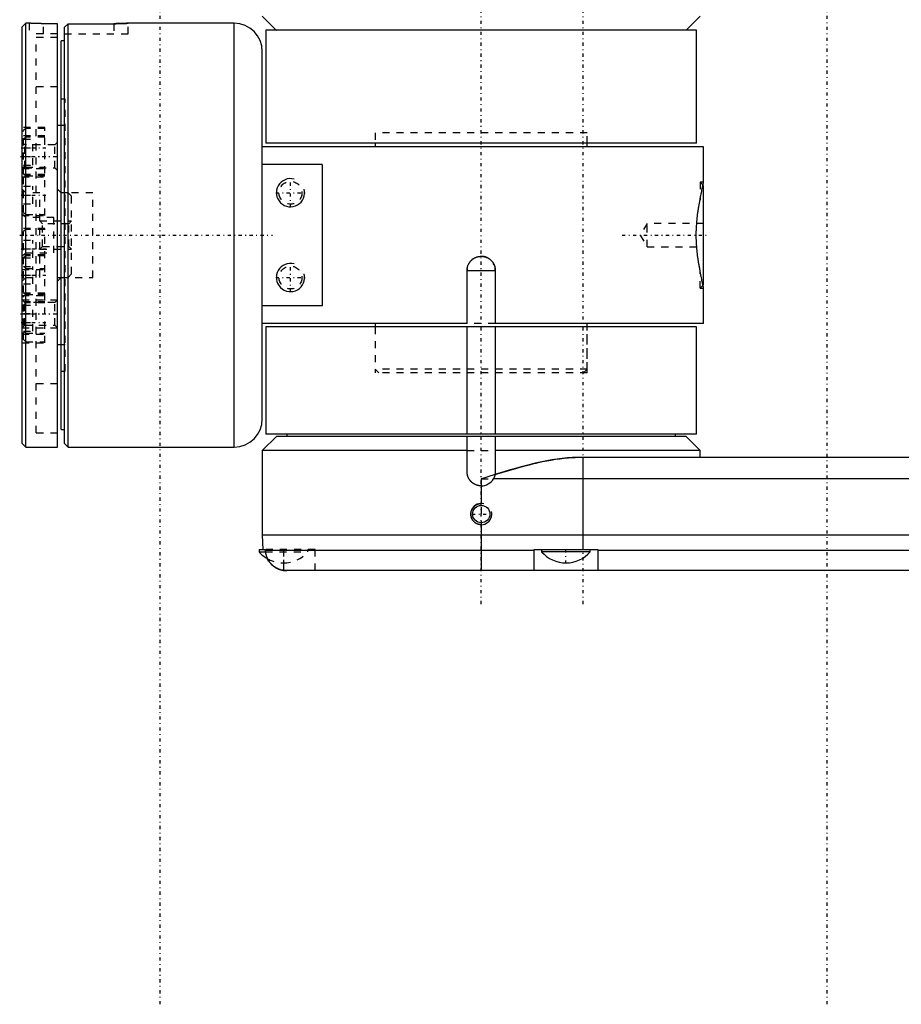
# Model space of a CAD drawing. Extents: x -565 to 345, y -109 to 109.
# Tile 1 of 20: x -565 to -441, y -109 to 30. Entities that reach past the tile are written whole.
import ezdxf

# ---------------------------------------------------------------- set-up
doc = ezdxf.new("R2010")
doc.units = 0
doc.linetypes.add('CENTER', pattern=[1.5, 0.45, -0.5, 0.05, -0.5])
doc.linetypes.add('DASHED', pattern=[2, 1, -1])
for name, color, linetype in [('AM_0', 7, 'CONTINUOUS'), ('AM_10', 7, 'CONTINUOUS'), ('AM_3', 7, 'DASHED'), ('AM_7', 7, 'CENTER')]:
    doc.layers.add(name, color=color, linetype=linetype)

msp = doc.modelspace()

# ---------------------------------------------------------------- linework, layer by layer
at = {"layer": 'AM_0', "color": 7, "linetype": 'CONTINUOUS'}
for p, q in [((-531, 31), (-529.01, 29.01)), ((-470.99, 29.01), (-469, 31)), ((-564.5, 30), (-565, 29.5)), ((-565, -29.5), (-565, 29.5)), ((-564, 30), (-564.5, 30)), ((-564.5, -30), (-564.5, 30)), ((-560, 29.93), (-562, 29.93)), ((-560, -30), (-560, 29.93)), ((-558.5, 29.93), (-559, 29.43)), ((-559, -29.5), (-559, 29.43)), ((-558.5, -30), (-558.5, 29.93)), ((-558.5, 29.93), (-551.86, 29.93)), ((-550.01, 30), (-550, 30)), ((-535, 30), (-550, 30)), ((-535, -30), (-535, 30)), ((-530.5, 29), (-530.5, 13)), ((-469.5, 29), (-530.5, 29)), ((-469.5, 13), (-469.5, 29)), ((-559, 27.5), (-559.5, 27.5)), ((-559.5, -27.5), (-559.5, 27.5)), ((-531, -26), (-531, 26)), ((-559.5, 15.5), (-560, 15.5)), ((-469.5, 13), (-530.5, 13)), ((-515, 13), (-515, 12.5)), ((-485, 12.5), (-485, 13)), ((-468.5, 12.5), (-531, 12.5)), ((-468.5, 7.5), (-468.5, 12.5)), ((-522.54, 10), (-531, 10)), ((-522.54, 10), (-522.54, -10)), ((-468.5, 7), (-468.59, 7.09)), ((-468.5, -7), (-468.5, 7)), ((-502, -5), (-498, -5)), ((-502, -12.5), (-502, -5)), ((-498, -5), (-498, -12.5)), ((-560, -6.5), (-559.5, -6)), ((-469, -7.5), (-468.5, -7.5)), ((-468.59, -7.09), (-468.5, -7)), ((-468.5, -12.5), (-468.5, -7.5)), ((-522.54, -10), (-531, -10)), ((-502, -12.5), (-531, -12.5)), ((-515, -12.5), (-515, -13)), ((-468.5, -12.5), (-498, -12.5)), ((-485, -13), (-485, -12.5)), ((-530.5, -13), (-530.5, -28.2)), ((-469.5, -13), (-530.5, -13)), ((-502, -28.2), (-502, -13)), ((-498, -13), (-498, -28.2)), ((-469.5, -28.2), (-469.5, -13)), ((-560, -15.5), (-559.5, -15.5)), ((-559.5, -27.5), (-559, -27.5)), ((-529, -28.5), (-531, -30.5)), ((-469.5, -28.2), (-530.5, -28.2)), ((-471, -28.5), (-529, -28.5)), ((-527.5, -28.2), (-527.5, -28.5)), ((-502, -33.5), (-502, -28.5)), ((-498, -28.5), (-498, -33.5)), ((-472.5, -28.5), (-472.5, -28.2)), ((-469, -30.5), (-471, -28.5)), ((-565, -29.5), (-564.5, -30)), ((-564.5, -30), (-560, -30)), ((-559, -29.5), (-558.5, -30)), ((-558.5, -30), (-535, -30)), ((-531, -30.5), (-531, -42.5)), ((-502, -30.5), (-531, -30.5)), ((-469, -30.5), (-498, -30.5)), ((-469, -31.5), (-469, -30.5)), ((-431.52, -31.5), (-486.7, -31.5)), ((-485.57, -44.5), (-485.57, -31.5)), ((-429.33, -34.5), (-498.27, -34.5)), ((-500, -35.5), (-500, -38)), ((-500, -41), (-500, -47.5)), ((-531, -42.5), (-530.91, -44.5)), ((-429.33, -42.5), (-531, -42.5)), ((-531.45, -44.5), (-531.45, -44.84)), ((-531.45, -44.5), (-530.58, -44.5)), ((-530.58, -44.5), (-530.57, -44.64)), ((-492.5, -47.5), (-492.5, -44.5)), ((-492.5, -44.5), (-483.5, -44.5)), ((-491.45, -44.5), (-491.45, -44.84)), ((-484.55, -44.84), (-484.55, -44.5)), ((-483.5, -44.5), (-483.5, -47.5)), ((-531.45, -44.84), (-530.55, -44.84)), ((-492.5, -44.64), (-530.57, -44.64)), ((-484.55, -44.84), (-491.45, -44.84)), ((-429.33, -44.64), (-483.5, -44.64)), ((-429.33, -47.5), (-527.54, -47.5))]:
    msp.add_line(p, q, dxfattribs=at)
for points in [[(-562, 29.93, 0), (-562.01, 29.93, 0), (-562.04, 29.93, 0), (-562.07, 29.93, 0), (-562.08, 29.93, 0), (-562.1, 29.93, 0), (-562.13, 29.93, 0), (-562.16, 29.93, 0), (-562.18, 29.93, 0), (-562.21, 29.93, 0), (-562.24, 29.93, 0), (-562.26, 29.93, 0), (-562.27, 29.93, 0), (-562.3, 29.93, 0), (-562.33, 29.94, 0), (-562.36, 29.94, 0), (-562.38, 29.94, 0), (-562.41, 29.94, 0), (-562.43, 29.94, 0), (-562.44, 29.94, 0), (-562.47, 29.94, 0), (-562.5, 29.94, 0), (-562.51, 29.94, 0), (-562.53, 29.94, 0), (-562.56, 29.94, 0), (-562.58, 29.94, 0), (-562.6, 29.94, 0), (-562.61, 29.94, 0), (-562.64, 29.94, 0), (-562.67, 29.94, 0), (-562.7, 29.94, 0), (-562.72, 29.94, 0), (-562.75, 29.94, 0), (-562.77, 29.94, 0), (-562.78, 29.94, 0), (-562.81, 29.94, 0), (-562.83, 29.94, 0), (-562.86, 29.95, 0), (-562.89, 29.95, 0), (-562.91, 29.95, 0), (-562.93, 29.95, 0), (-562.94, 29.95, 0), (-562.97, 29.95, 0), (-562.99, 29.95, 0), (-563.02, 29.95, 0), (-563.04, 29.95, 0), (-563.07, 29.95, 0), (-563.08, 29.95, 0), (-563.09, 29.95, 0), (-563.12, 29.95, 0), (-563.14, 29.95, 0), (-563.16, 29.96, 0), (-563.19, 29.96, 0), (-563.21, 29.96, 0), (-563.22, 29.96, 0), (-563.23, 29.96, 0), (-563.26, 29.96, 0), (-563.28, 29.96, 0), (-563.3, 29.96, 0), (-563.32, 29.96, 0), (-563.34, 29.96, 0), (-563.35, 29.96, 0), (-563.36, 29.96, 0), (-563.38, 29.97, 0), (-563.4, 29.97, 0), (-563.41, 29.97, 0), (-563.42, 29.97, 0), (-563.44, 29.97, 0), (-563.46, 29.97, 0), (-563.47, 29.97, 0), (-563.48, 29.97, 0), (-563.5, 29.97, 0), (-563.52, 29.97, 0), (-563.54, 29.97, 0), (-563.56, 29.97, 0), (-563.57, 29.97, 0), (-563.58, 29.98, 0), (-563.59, 29.98, 0), (-563.61, 29.98, 0), (-563.63, 29.98, 0), (-563.64, 29.98, 0), (-563.66, 29.98, 0), (-563.68, 29.98, 0), (-563.68, 29.98, 0), (-563.69, 29.98, 0), (-563.71, 29.98, 0), (-563.72, 29.98, 0), (-563.74, 29.98, 0), (-563.75, 29.98, 0), (-563.77, 29.99, 0), (-563.77, 29.99, 0), (-563.78, 29.99, 0), (-563.79, 29.99, 0), (-563.81, 29.99, 0), (-563.82, 29.99, 0), (-563.83, 29.99, 0), (-563.84, 29.99, 0), (-563.85, 29.99, 0), (-563.85, 29.99, 0), (-563.86, 29.99, 0), (-563.87, 29.99, 0), (-563.88, 29.99, 0), (-563.89, 29.99, 0), (-563.9, 29.99, 0), (-563.91, 29.99, 0), (-563.91, 29.99, 0), (-563.92, 29.99, 0), (-563.93, 30, 0), (-563.93, 30, 0), (-563.94, 30, 0), (-563.94, 30, 0), (-563.95, 30, 0), (-563.95, 30, 0), (-563.96, 30, 0), (-563.96, 30, 0), (-563.97, 30, 0), (-563.97, 30, 0), (-563.98, 30, 0), (-563.98, 30, 0), (-563.98, 30, 0), (-563.99, 30, 0), (-563.99, 30, 0), (-563.99, 30, 0), (-563.99, 30, 0), (-564, 30, 0), (-564, 30, 0), (-564, 30, 0), (-564, 30, 0), (-564, 30, 0), (-564, 30, 0), (-564, 30, 0)], [(-550, 30, 0), (-550, 30, 0), (-550, 30, 0), (-550, 30, 0), (-550, 30, 0), (-550, 30, 0), (-550, 30, 0), (-550.01, 30, 0), (-550.01, 30, 0), (-550.01, 30, 0), (-550.01, 30, 0), (-550.02, 30, 0), (-550.02, 30, 0), (-550.02, 30, 0), (-550.03, 30, 0), (-550.03, 30, 0), (-550.04, 30, 0), (-550.04, 30, 0), (-550.05, 30, 0), (-550.05, 30, 0), (-550.06, 30, 0), (-550.06, 30, 0), (-550.07, 30, 0), (-550.07, 30, 0), (-550.08, 29.99, 0), (-550.09, 29.99, 0), (-550.09, 29.99, 0), (-550.1, 29.99, 0), (-550.11, 29.99, 0), (-550.12, 29.99, 0), (-550.13, 29.99, 0), (-550.14, 29.99, 0), (-550.15, 29.99, 0), (-550.15, 29.99, 0), (-550.16, 29.99, 0), (-550.17, 29.99, 0), (-550.18, 29.99, 0), (-550.19, 29.99, 0), (-550.21, 29.99, 0), (-550.22, 29.99, 0), (-550.23, 29.99, 0), (-550.23, 29.99, 0), (-550.25, 29.98, 0), (-550.26, 29.98, 0), (-550.28, 29.98, 0), (-550.29, 29.98, 0), (-550.31, 29.98, 0), (-550.32, 29.98, 0), (-550.32, 29.98, 0), (-550.34, 29.98, 0), (-550.36, 29.98, 0), (-550.37, 29.98, 0), (-550.39, 29.98, 0), (-550.41, 29.98, 0), (-550.42, 29.98, 0), (-550.43, 29.97, 0), (-550.44, 29.97, 0), (-550.46, 29.97, 0), (-550.48, 29.97, 0), (-550.5, 29.97, 0), (-550.52, 29.97, 0), (-550.53, 29.97, 0), (-550.54, 29.97, 0), (-550.56, 29.97, 0), (-550.58, 29.97, 0), (-550.59, 29.97, 0), (-550.6, 29.97, 0), (-550.62, 29.97, 0), (-550.64, 29.96, 0), (-550.65, 29.96, 0), (-550.66, 29.96, 0), (-550.68, 29.96, 0), (-550.7, 29.96, 0), (-550.72, 29.96, 0), (-550.74, 29.96, 0), (-550.77, 29.96, 0), (-550.78, 29.96, 0), (-550.79, 29.96, 0), (-550.81, 29.96, 0), (-550.84, 29.96, 0), (-550.86, 29.95, 0), (-550.88, 29.95, 0), (-550.91, 29.95, 0), (-550.92, 29.95, 0), (-550.93, 29.95, 0), (-550.96, 29.95, 0), (-550.98, 29.95, 0), (-551.01, 29.95, 0), (-551.03, 29.95, 0), (-551.06, 29.95, 0), (-551.07, 29.95, 0), (-551.09, 29.95, 0), (-551.11, 29.95, 0), (-551.14, 29.95, 0), (-551.17, 29.94, 0), (-551.19, 29.94, 0), (-551.22, 29.94, 0), (-551.23, 29.94, 0), (-551.25, 29.94, 0), (-551.28, 29.94, 0), (-551.3, 29.94, 0), (-551.33, 29.94, 0), (-551.36, 29.94, 0), (-551.39, 29.94, 0), (-551.4, 29.94, 0), (-551.42, 29.94, 0), (-551.44, 29.94, 0), (-551.47, 29.94, 0), (-551.49, 29.94, 0), (-551.5, 29.94, 0), (-551.53, 29.94, 0), (-551.56, 29.94, 0), (-551.57, 29.94, 0), (-551.59, 29.94, 0), (-551.62, 29.94, 0), (-551.64, 29.94, 0), (-551.67, 29.94, 0), (-551.7, 29.93, 0), (-551.73, 29.93, 0), (-551.74, 29.93, 0), (-551.76, 29.93, 0), (-551.79, 29.93, 0), (-551.82, 29.93, 0), (-551.84, 29.93, 0), (-551.87, 29.93, 0), (-551.9, 29.93, 0), (-551.92, 29.93, 0), (-551.93, 29.93, 0), (-551.96, 29.93, 0), (-551.99, 29.93, 0), (-552, 29.93, 0)], [(-469, 5, 0), (-468.98, 5.13, 0), (-468.94, 5.37, 0), (-468.9, 5.6, 0), (-468.88, 5.71, 0), (-468.86, 5.82, 0), (-468.82, 6.04, 0), (-468.78, 6.24, 0), (-468.74, 6.43, 0), (-468.7, 6.6, 0), (-468.67, 6.76, 0), (-468.65, 6.84, 0), (-468.64, 6.91, 0), (-468.61, 7.04, 0), (-468.58, 7.16, 0), (-468.56, 7.26, 0), (-468.54, 7.34, 0), (-468.52, 7.4, 0), (-468.52, 7.43, 0), (-468.51, 7.45, 0), (-468.5, 7.48, 0), (-468.5, 7.5, 0), (-468.5, 7.5, 0)], [(-469, -5, 0), (-469.01, -4.97, 0), (-469.02, -4.9, 0), (-469.04, -4.83, 0), (-469.04, -4.79, 0), (-469.05, -4.76, 0), (-469.06, -4.69, 0), (-469.08, -4.61, 0), (-469.09, -4.54, 0), (-469.11, -4.46, 0), (-469.12, -4.38, 0), (-469.13, -4.35, 0), (-469.14, -4.31, 0), (-469.15, -4.23, 0), (-469.17, -4.15, 0), (-469.18, -4.06, 0), (-469.2, -3.98, 0), (-469.21, -3.9, 0), (-469.22, -3.85, 0), (-469.23, -3.81, 0), (-469.24, -3.72, 0), (-469.25, -3.64, 0), (-469.26, -3.59, 0), (-469.27, -3.55, 0), (-469.28, -3.46, 0), (-469.29, -3.37, 0), (-469.3, -3.32, 0), (-469.31, -3.28, 0), (-469.32, -3.19, 0), (-469.33, -3.09, 0), (-469.35, -3, 0), (-469.36, -2.9, 0), (-469.37, -2.81, 0), (-469.38, -2.76, 0), (-469.38, -2.71, 0), (-469.39, -2.62, 0), (-469.4, -2.52, 0), (-469.41, -2.42, 0), (-469.43, -2.32, 0), (-469.44, -2.22, 0), (-469.44, -2.17, 0), (-469.44, -2.12, 0), (-469.45, -2.02, 0), (-469.46, -1.92, 0), (-469.47, -1.82, 0), (-469.48, -1.71, 0), (-469.49, -1.61, 0), (-469.49, -1.56, 0), (-469.49, -1.51, 0), (-469.5, -1.41, 0), (-469.51, -1.3, 0), (-469.51, -1.2, 0), (-469.52, -1.09, 0), (-469.52, -0.99, 0), (-469.52, -0.94, 0), (-469.53, -0.89, 0), (-469.53, -0.78, 0), (-469.53, -0.68, 0), (-469.54, -0.57, 0), (-469.54, -0.47, 0), (-469.54, -0.36, 0), (-469.54, -0.31, 0), (-469.54, -0.26, 0), (-469.54, -0.16, 0), (-469.54, -0.05, 0), (-469.54, 0, 0), (-469.54, 0.05, 0), (-469.54, 0.16, 0), (-469.54, 0.26, 0), (-469.54, 0.31, 0), (-469.54, 0.36, 0), (-469.54, 0.47, 0), (-469.54, 0.57, 0), (-469.53, 0.68, 0), (-469.53, 0.78, 0), (-469.53, 0.89, 0), (-469.52, 0.94, 0), (-469.52, 0.99, 0), (-469.52, 1.09, 0), (-469.51, 1.2, 0), (-469.51, 1.3, 0), (-469.5, 1.41, 0), (-469.49, 1.51, 0), (-469.49, 1.56, 0), (-469.49, 1.61, 0), (-469.48, 1.71, 0), (-469.47, 1.82, 0), (-469.46, 1.92, 0), (-469.45, 2.02, 0), (-469.44, 2.12, 0), (-469.44, 2.17, 0), (-469.44, 2.22, 0), (-469.43, 2.32, 0), (-469.41, 2.42, 0), (-469.4, 2.52, 0), (-469.39, 2.62, 0), (-469.38, 2.71, 0), (-469.38, 2.76, 0), (-469.37, 2.81, 0), (-469.36, 2.9, 0), (-469.35, 3, 0), (-469.33, 3.09, 0), (-469.32, 3.19, 0), (-469.31, 3.28, 0), (-469.3, 3.32, 0), (-469.29, 3.37, 0), (-469.28, 3.46, 0), (-469.27, 3.55, 0), (-469.26, 3.59, 0), (-469.25, 3.64, 0), (-469.24, 3.72, 0), (-469.23, 3.81, 0), (-469.22, 3.85, 0), (-469.21, 3.9, 0), (-469.2, 3.98, 0), (-469.18, 4.06, 0), (-469.17, 4.15, 0), (-469.15, 4.23, 0), (-469.14, 4.31, 0), (-469.13, 4.35, 0), (-469.12, 4.38, 0), (-469.11, 4.46, 0), (-469.09, 4.54, 0), (-469.08, 4.61, 0), (-469.06, 4.69, 0), (-469.05, 4.76, 0), (-469.04, 4.79, 0), (-469.04, 4.83, 0), (-469.02, 4.9, 0), (-469.01, 4.97, 0), (-469, 5, 0)], [(-502, -5, 0), (-502, -4.97, 0), (-502, -4.92, 0), (-502, -4.86, 0), (-501.99, -4.83, 0), (-501.99, -4.8, 0), (-501.98, -4.74, 0), (-501.98, -4.69, 0), (-501.97, -4.63, 0), (-501.95, -4.57, 0), (-501.94, -4.52, 0), (-501.93, -4.49, 0), (-501.93, -4.46, 0), (-501.91, -4.4, 0), (-501.89, -4.35, 0), (-501.87, -4.29, 0), (-501.85, -4.23, 0), (-501.82, -4.18, 0), (-501.81, -4.15, 0), (-501.8, -4.13, 0), (-501.77, -4.07, 0), (-501.74, -4.02, 0), (-501.73, -4, 0), (-501.71, -3.97, 0), (-501.68, -3.92, 0), (-501.65, -3.87, 0), (-501.63, -3.85, 0), (-501.62, -3.82, 0), (-501.58, -3.78, 0), (-501.55, -3.73, 0), (-501.51, -3.69, 0), (-501.47, -3.65, 0), (-501.43, -3.61, 0), (-501.41, -3.59, 0), (-501.39, -3.57, 0), (-501.35, -3.53, 0), (-501.31, -3.49, 0), (-501.27, -3.45, 0), (-501.22, -3.42, 0), (-501.18, -3.38, 0), (-501.15, -3.37, 0), (-501.13, -3.35, 0), (-501.08, -3.32, 0), (-501.03, -3.29, 0), (-500.98, -3.26, 0), (-500.93, -3.23, 0), (-500.87, -3.2, 0), (-500.85, -3.19, 0), (-500.82, -3.18, 0), (-500.77, -3.15, 0), (-500.71, -3.13, 0), (-500.65, -3.11, 0), (-500.6, -3.09, 0), (-500.54, -3.07, 0), (-500.51, -3.07, 0), (-500.48, -3.06, 0), (-500.43, -3.05, 0), (-500.37, -3.03, 0), (-500.31, -3.02, 0), (-500.26, -3.02, 0), (-500.2, -3.01, 0), (-500.17, -3.01, 0), (-500.14, -3, 0), (-500.08, -3, 0), (-500.03, -3, 0), (-500, -3, 0), (-499.97, -3, 0), (-499.92, -3, 0), (-499.86, -3, 0), (-499.83, -3.01, 0), (-499.8, -3.01, 0), (-499.74, -3.02, 0), (-499.69, -3.02, 0), (-499.63, -3.03, 0), (-499.57, -3.05, 0), (-499.52, -3.06, 0), (-499.49, -3.07, 0), (-499.46, -3.07, 0), (-499.4, -3.09, 0), (-499.35, -3.11, 0), (-499.29, -3.13, 0), (-499.23, -3.15, 0), (-499.18, -3.18, 0), (-499.15, -3.19, 0), (-499.13, -3.2, 0), (-499.07, -3.23, 0), (-499.02, -3.26, 0), (-498.97, -3.29, 0), (-498.92, -3.32, 0), (-498.87, -3.35, 0), (-498.85, -3.37, 0), (-498.82, -3.38, 0), (-498.78, -3.42, 0), (-498.73, -3.45, 0), (-498.69, -3.49, 0), (-498.65, -3.53, 0), (-498.61, -3.57, 0), (-498.59, -3.59, 0), (-498.57, -3.61, 0), (-498.53, -3.65, 0), (-498.49, -3.69, 0), (-498.45, -3.73, 0), (-498.42, -3.78, 0), (-498.38, -3.82, 0), (-498.37, -3.85, 0), (-498.35, -3.87, 0), (-498.32, -3.92, 0), (-498.29, -3.97, 0), (-498.27, -4, 0), (-498.26, -4.02, 0), (-498.23, -4.07, 0), (-498.2, -4.13, 0), (-498.19, -4.15, 0), (-498.18, -4.18, 0), (-498.15, -4.23, 0), (-498.13, -4.29, 0), (-498.11, -4.35, 0), (-498.09, -4.4, 0), (-498.07, -4.46, 0), (-498.07, -4.49, 0), (-498.06, -4.52, 0), (-498.05, -4.57, 0), (-498.03, -4.63, 0), (-498.02, -4.69, 0), (-498.02, -4.74, 0), (-498.01, -4.8, 0), (-498.01, -4.83, 0), (-498, -4.86, 0), (-498, -4.92, 0), (-498, -4.97, 0), (-498, -5, 0)], [(-468.5, -7.5, 0), (-468.5, -7.5, 0), (-468.5, -7.48, 0), (-468.51, -7.45, 0), (-468.52, -7.43, 0), (-468.52, -7.4, 0), (-468.54, -7.34, 0), (-468.56, -7.26, 0), (-468.58, -7.16, 0), (-468.61, -7.04, 0), (-468.64, -6.91, 0), (-468.65, -6.84, 0), (-468.67, -6.76, 0), (-468.7, -6.6, 0), (-468.74, -6.43, 0), (-468.78, -6.24, 0), (-468.82, -6.04, 0), (-468.86, -5.82, 0), (-468.88, -5.71, 0), (-468.9, -5.6, 0), (-468.94, -5.37, 0), (-468.98, -5.13, 0), (-469, -5, 0)], [(-498.04, -33.89, 0), (-497.72, -33.79, 0), (-497.07, -33.6, 0), (-496.42, -33.4, 0), (-496.1, -33.31, 0), (-495.77, -33.21, 0), (-495.12, -33.03, 0), (-494.46, -32.84, 0), (-493.82, -32.67, 0), (-493.18, -32.5, 0), (-492.55, -32.35, 0), (-492.24, -32.27, 0), (-491.93, -32.2, 0), (-491.32, -32.07, 0), (-490.73, -31.95, 0), (-490.12, -31.84, 0), (-489.5, -31.74, 0), (-488.88, -31.65, 0), (-488.56, -31.61, 0), (-488.25, -31.58, 0), (-487.62, -31.53, 0), (-487, -31.5, 0), (-486.7, -31.5, 0)], [(-500, -35.5, 0), (-500.01, -35.5, 0), (-500.04, -35.5, 0), (-500.07, -35.5, 0), (-500.08, -35.5, 0), (-500.1, -35.5, 0), (-500.13, -35.5, 0), (-500.16, -35.49, 0), (-500.18, -35.49, 0), (-500.21, -35.49, 0), (-500.24, -35.49, 0), (-500.26, -35.48, 0), (-500.27, -35.48, 0), (-500.3, -35.48, 0), (-500.33, -35.47, 0), (-500.36, -35.47, 0), (-500.38, -35.46, 0), (-500.41, -35.46, 0), (-500.43, -35.45, 0), (-500.44, -35.45, 0), (-500.47, -35.44, 0), (-500.5, -35.44, 0), (-500.51, -35.43, 0), (-500.53, -35.43, 0), (-500.56, -35.42, 0), (-500.58, -35.41, 0), (-500.6, -35.41, 0), (-500.61, -35.4, 0), (-500.64, -35.39, 0), (-500.67, -35.38, 0), (-500.7, -35.37, 0), (-500.72, -35.36, 0), (-500.75, -35.35, 0), (-500.77, -35.35, 0), (-500.78, -35.34, 0), (-500.81, -35.33, 0), (-500.83, -35.32, 0), (-500.86, -35.31, 0), (-500.89, -35.29, 0), (-500.91, -35.28, 0), (-500.93, -35.27, 0), (-500.94, -35.27, 0), (-500.97, -35.25, 0), (-500.99, -35.24, 0), (-501.02, -35.22, 0), (-501.04, -35.21, 0), (-501.07, -35.19, 0), (-501.08, -35.18, 0), (-501.09, -35.18, 0), (-501.12, -35.16, 0), (-501.14, -35.14, 0), (-501.16, -35.13, 0), (-501.19, -35.11, 0), (-501.21, -35.09, 0), (-501.22, -35.08, 0), (-501.23, -35.07, 0), (-501.26, -35.06, 0), (-501.28, -35.04, 0), (-501.3, -35.02, 0), (-501.32, -35, 0), (-501.34, -34.98, 0), (-501.35, -34.97, 0), (-501.36, -34.96, 0), (-501.38, -34.94, 0), (-501.4, -34.92, 0), (-501.41, -34.91, 0), (-501.42, -34.9, 0), (-501.44, -34.88, 0), (-501.46, -34.86, 0), (-501.47, -34.85, 0), (-501.48, -34.84, 0), (-501.5, -34.82, 0), (-501.52, -34.8, 0), (-501.54, -34.78, 0), (-501.56, -34.76, 0), (-501.57, -34.73, 0), (-501.58, -34.72, 0), (-501.59, -34.71, 0), (-501.61, -34.69, 0), (-501.63, -34.66, 0), (-501.64, -34.64, 0), (-501.66, -34.62, 0), (-501.68, -34.59, 0), (-501.68, -34.58, 0), (-501.69, -34.57, 0), (-501.71, -34.54, 0), (-501.72, -34.52, 0), (-501.74, -34.49, 0), (-501.75, -34.47, 0), (-501.77, -34.44, 0), (-501.77, -34.43, 0), (-501.78, -34.41, 0), (-501.79, -34.39, 0), (-501.81, -34.36, 0), (-501.82, -34.33, 0), (-501.83, -34.31, 0), (-501.84, -34.28, 0), (-501.85, -34.27, 0), (-501.85, -34.25, 0), (-501.86, -34.22, 0), (-501.87, -34.2, 0), (-501.88, -34.17, 0), (-501.89, -34.14, 0), (-501.9, -34.11, 0), (-501.91, -34.1, 0), (-501.91, -34.08, 0), (-501.92, -34.06, 0), (-501.93, -34.03, 0), (-501.93, -34.01, 0), (-501.94, -34, 0), (-501.94, -33.97, 0), (-501.95, -33.94, 0), (-501.95, -33.93, 0), (-501.96, -33.91, 0), (-501.96, -33.88, 0), (-501.97, -33.86, 0), (-501.97, -33.83, 0), (-501.98, -33.8, 0), (-501.98, -33.77, 0), (-501.98, -33.76, 0), (-501.99, -33.74, 0), (-501.99, -33.71, 0), (-501.99, -33.68, 0), (-501.99, -33.66, 0), (-502, -33.63, 0), (-502, -33.6, 0), (-502, -33.58, 0), (-502, -33.57, 0), (-502, -33.54, 0), (-502, -33.51, 0), (-502, -33.5, 0)], [(-498.04, -33.89, 0), (-498.04, -33.91, 0), (-498.05, -33.94, 0), (-498.06, -33.98, 0), (-498.06, -34, 0), (-498.07, -34.01, 0), (-498.08, -34.05, 0), (-498.09, -34.08, 0), (-498.1, -34.12, 0), (-498.11, -34.15, 0), (-498.12, -34.19, 0), (-498.13, -34.2, 0), (-498.13, -34.22, 0), (-498.15, -34.25, 0), (-498.16, -34.29, 0), (-498.18, -34.32, 0), (-498.19, -34.35, 0), (-498.21, -34.39, 0), (-498.22, -34.4, 0), (-498.22, -34.42, 0), (-498.24, -34.45, 0), (-498.26, -34.48, 0), (-498.27, -34.5, 0)], [(-498, -33.5, 0), (-498, -33.56, 0), (-498.01, -33.7, 0), (-498.03, -33.83, 0), (-498.04, -33.89, 0)], [(-500, -41, 0), (-500.02, -41, 0), (-500.06, -41, 0), (-500.1, -41, 0), (-500.13, -40.99, 0), (-500.15, -40.99, 0), (-500.19, -40.99, 0), (-500.23, -40.98, 0), (-500.27, -40.97, 0), (-500.32, -40.96, 0), (-500.36, -40.95, 0), (-500.38, -40.95, 0), (-500.4, -40.94, 0), (-500.44, -40.93, 0), (-500.48, -40.92, 0), (-500.53, -40.9, 0), (-500.57, -40.88, 0), (-500.61, -40.87, 0), (-500.63, -40.86, 0), (-500.65, -40.85, 0), (-500.68, -40.83, 0), (-500.72, -40.81, 0), (-500.74, -40.79, 0), (-500.76, -40.78, 0), (-500.8, -40.76, 0), (-500.83, -40.73, 0), (-500.85, -40.72, 0), (-500.87, -40.71, 0), (-500.9, -40.68, 0), (-500.93, -40.66, 0), (-500.97, -40.63, 0), (-501, -40.6, 0), (-501.03, -40.57, 0), (-501.04, -40.56, 0), (-501.06, -40.54, 0), (-501.08, -40.51, 0), (-501.11, -40.48, 0), (-501.14, -40.44, 0), (-501.16, -40.41, 0), (-501.19, -40.38, 0), (-501.2, -40.36, 0), (-501.21, -40.34, 0), (-501.24, -40.3, 0), (-501.26, -40.27, 0), (-501.28, -40.23, 0), (-501.3, -40.19, 0), (-501.32, -40.15, 0), (-501.33, -40.13, 0), (-501.34, -40.11, 0), (-501.36, -40.07, 0), (-501.37, -40.03, 0), (-501.39, -39.99, 0), (-501.4, -39.94, 0), (-501.41, -39.9, 0), (-501.42, -39.88, 0), (-501.42, -39.86, 0), (-501.43, -39.82, 0), (-501.44, -39.77, 0), (-501.45, -39.73, 0), (-501.45, -39.69, 0), (-501.46, -39.65, 0), (-501.46, -39.63, 0), (-501.46, -39.6, 0), (-501.46, -39.56, 0), (-501.47, -39.52, 0), (-501.47, -39.5, 0), (-501.47, -39.48, 0), (-501.46, -39.44, 0), (-501.46, -39.4, 0), (-501.46, -39.37, 0), (-501.46, -39.35, 0), (-501.45, -39.31, 0), (-501.45, -39.27, 0), (-501.44, -39.23, 0), (-501.43, -39.18, 0), (-501.42, -39.14, 0), (-501.42, -39.12, 0), (-501.41, -39.1, 0), (-501.4, -39.06, 0), (-501.39, -39.01, 0), (-501.37, -38.97, 0), (-501.36, -38.93, 0), (-501.34, -38.89, 0), (-501.33, -38.87, 0), (-501.32, -38.85, 0), (-501.3, -38.81, 0), (-501.28, -38.77, 0), (-501.26, -38.73, 0), (-501.24, -38.7, 0), (-501.21, -38.66, 0), (-501.2, -38.64, 0), (-501.19, -38.62, 0), (-501.16, -38.59, 0), (-501.14, -38.56, 0), (-501.11, -38.52, 0), (-501.08, -38.49, 0), (-501.06, -38.46, 0), (-501.04, -38.44, 0), (-501.03, -38.43, 0), (-501, -38.4, 0), (-500.97, -38.37, 0), (-500.93, -38.34, 0), (-500.9, -38.32, 0), (-500.87, -38.29, 0), (-500.85, -38.28, 0), (-500.83, -38.27, 0), (-500.8, -38.24, 0), (-500.76, -38.22, 0), (-500.74, -38.21, 0), (-500.72, -38.19, 0), (-500.68, -38.17, 0), (-500.65, -38.15, 0), (-500.63, -38.14, 0), (-500.61, -38.13, 0), (-500.57, -38.12, 0), (-500.53, -38.1, 0), (-500.48, -38.08, 0), (-500.44, -38.07, 0), (-500.4, -38.06, 0), (-500.38, -38.05, 0), (-500.36, -38.05, 0), (-500.32, -38.04, 0), (-500.27, -38.03, 0), (-500.23, -38.02, 0), (-500.19, -38.01, 0), (-500.15, -38.01, 0), (-500.13, -38.01, 0), (-500.1, -38, 0), (-500.06, -38, 0), (-500.02, -38, 0), (-500, -38, 0)], [(-530.57, -44.64, 0), (-530.57, -44.66, 0), (-530.57, -44.7, 0), (-530.57, -44.73, 0), (-530.56, -44.75, 0), (-530.56, -44.77, 0), (-530.56, -44.81, 0), (-530.55, -44.85, 0), (-530.55, -44.89, 0), (-530.54, -44.93, 0), (-530.54, -44.96, 0), (-530.54, -44.98, 0), (-530.53, -45, 0), (-530.52, -45.04, 0), (-530.52, -45.08, 0), (-530.51, -45.12, 0), (-530.5, -45.16, 0), (-530.49, -45.2, 0), (-530.49, -45.21, 0), (-530.48, -45.23, 0), (-530.47, -45.27, 0), (-530.46, -45.31, 0), (-530.46, -45.33, 0), (-530.45, -45.35, 0), (-530.44, -45.38, 0), (-530.43, -45.42, 0), (-530.42, -45.44, 0), (-530.42, -45.46, 0), (-530.4, -45.49, 0), (-530.39, -45.53, 0), (-530.38, -45.56, 0), (-530.37, -45.6, 0), (-530.35, -45.63, 0), (-530.34, -45.65, 0), (-530.34, -45.66, 0), (-530.32, -45.7, 0), (-530.31, -45.73, 0), (-530.29, -45.76, 0), (-530.28, -45.8, 0), (-530.26, -45.83, 0), (-530.25, -45.85, 0), (-530.24, -45.87, 0), (-530.22, -45.9, 0), (-530.21, -45.93, 0), (-530.19, -45.97, 0), (-530.17, -46, 0), (-530.15, -46.03, 0), (-530.14, -46.05, 0), (-530.13, -46.07, 0), (-530.11, -46.1, 0), (-530.09, -46.13, 0), (-530.06, -46.17, 0), (-530.04, -46.2, 0), (-530.02, -46.23, 0), (-530.01, -46.25, 0), (-530, -46.26, 0), (-529.97, -46.29, 0), (-529.95, -46.33, 0), (-529.92, -46.36, 0), (-529.9, -46.39, 0), (-529.88, -46.42, 0), (-529.86, -46.43, 0), (-529.85, -46.45, 0), (-529.83, -46.47, 0), (-529.8, -46.5, 0), (-529.79, -46.52, 0), (-529.78, -46.53, 0), (-529.75, -46.56, 0), (-529.72, -46.58, 0), (-529.71, -46.6, 0), (-529.7, -46.61, 0), (-529.67, -46.63, 0), (-529.65, -46.66, 0), (-529.62, -46.69, 0), (-529.59, -46.71, 0), (-529.56, -46.74, 0), (-529.55, -46.75, 0), (-529.54, -46.76, 0), (-529.51, -46.79, 0), (-529.48, -46.81, 0), (-529.45, -46.83, 0), (-529.42, -46.86, 0), (-529.39, -46.88, 0), (-529.37, -46.89, 0), (-529.35, -46.91, 0), (-529.32, -46.93, 0), (-529.29, -46.95, 0), (-529.26, -46.97, 0), (-529.23, -47, 0), (-529.19, -47.02, 0), (-529.18, -47.03, 0), (-529.16, -47.04, 0), (-529.13, -47.06, 0), (-529.09, -47.08, 0), (-529.06, -47.1, 0), (-529.02, -47.12, 0), (-528.99, -47.14, 0), (-528.97, -47.14, 0), (-528.96, -47.15, 0), (-528.92, -47.17, 0), (-528.89, -47.19, 0), (-528.85, -47.2, 0), (-528.82, -47.22, 0), (-528.79, -47.24, 0), (-528.77, -47.24, 0), (-528.75, -47.25, 0), (-528.72, -47.26, 0), (-528.69, -47.28, 0), (-528.67, -47.28, 0), (-528.65, -47.29, 0), (-528.62, -47.3, 0), (-528.58, -47.32, 0), (-528.56, -47.32, 0), (-528.55, -47.33, 0), (-528.51, -47.34, 0), (-528.47, -47.35, 0), (-528.44, -47.37, 0), (-528.4, -47.38, 0), (-528.36, -47.39, 0), (-528.35, -47.39, 0), (-528.33, -47.4, 0), (-528.29, -47.41, 0), (-528.25, -47.42, 0), (-528.21, -47.43, 0), (-528.17, -47.43, 0), (-528.14, -47.44, 0), (-528.12, -47.45, 0), (-528.1, -47.45, 0), (-528.06, -47.46, 0), (-528.02, -47.46, 0), (-528, -47.47, 0)], [(-528, -47.47, 0), (-528.08, -47.45, 0), (-528.25, -47.42, 0), (-528.41, -47.38, 0), (-528.48, -47.35, 0), (-528.56, -47.33, 0), (-528.71, -47.27, 0), (-528.85, -47.21, 0), (-528.99, -47.13, 0), (-529.14, -47.05, 0), (-529.28, -46.96, 0), (-529.35, -46.91, 0), (-529.41, -46.86, 0), (-529.54, -46.76, 0), (-529.66, -46.65, 0), (-529.76, -46.54, 0), (-529.87, -46.42, 0), (-529.97, -46.29, 0), (-530.02, -46.22, 0), (-530.07, -46.16, 0), (-530.16, -46.02, 0), (-530.24, -45.87, 0), (-530.28, -45.8, 0)], [(-527.66, -47.5, 0), (-527.71, -47.5, 0), (-527.83, -47.49, 0), (-527.94, -47.47, 0), (-528, -47.47, 0)], [(-528, -47.47, 0), (-527.92, -47.48, 0), (-527.77, -47.49, 0), (-527.62, -47.5, 0), (-527.54, -47.5, 0)], [(-492.5, -47.5, 0), (-492.5, -47.5, 0), (-492.5, -47.5, 0), (-492.5, -47.5, 0), (-492.5, -47.5, 0)], [(-483.5, -47.5, 0), (-483.5, -47.5, 0), (-483.5, -47.5, 0), (-483.5, -47.5, 0), (-483.5, -47.5, 0)]]:
    msp.add_polyline3d(points, dxfattribs=at)
msp.add_circle((-500, -39.5), 1.23, dxfattribs=at)
for centre, radius, start, end in [((-535, 26), 4, 0, 90), ((-535, -26), 4, 270, 0), ((-500, -33.5), 2, 270, 330), ((-528, -41.8), 4.6, 221.3662, 240.3214), ((-488, -41.8), 4.6, 221.3662, 269.9713), ((-488, -41.8), 4.6, 270.0287, 318.6338)]:
    msp.add_arc(centre, radius, start, end, dxfattribs=at)
at = {"layer": 'AM_10', "color": 7, "linetype": 'CONTINUOUS'}
for centre, radius in [((-527, 6), 2), ((-527, -6), 2), ((-500, -39.5), 1.5)]:
    msp.add_arc(centre, radius, 75, 15, dxfattribs=at)
at = {"layer": 'AM_3', "color": 6, "linetype": 'DASHED'}
for p, q in [((-564, 30), (-564, 28.5)), ((-562, 28.5), (-562, 29.93)), ((-552, 29.93), (-552, 28.5)), ((-550, 28.5), (-550, 30)), ((-560, 28.5), (-564, 28.5)), ((-560, 28), (-563, 28)), ((-563, -28), (-563, 28)), ((-559, 28.5), (-550, 28.5)), ((-529.01, 29.01), (-529, 29)), ((-471, 29), (-470.99, 29.01)), ((-560, 21), (-563, 21)), ((-558.9, 19.25), (-559.5, 19.25)), ((-558.9, -19.25), (-558.9, 19.25)), ((-558.9, 15.5), (-559.5, 15.5)), ((-561.8, 15.25), (-565, 15.25)), ((-561.8, 14.04), (-565, 14.04)), ((-564.5, 15.1), (-564.8, 14.8)), ((-564.8, 8.69), (-564.8, 14.8)), ((-561.8, 15.1), (-564.5, 15.1)), ((-561.8, 2.77), (-561.8, 15.25)), ((-515, 14.5), (-515, 13)), ((-485, 14.5), (-515, 14.5)), ((-485, 14.5), (-500, 14.5)), ((-485, 13), (-485, 14.5)), ((-564.62, 12.76), (-565, 13.14)), ((-564.5, 13.89), (-564.8, 13.59)), ((-564.8, 13.59), (-563.5, 13.59)), ((-560.38, 12.76), (-564.62, 12.76)), ((-564.62, 9.52), (-564.62, 12.76)), ((-561.8, 13.89), (-564.5, 13.89)), ((-563.5, 9.9), (-563.5, 13.59)), ((-560, 13.14), (-560.38, 12.76)), ((-560.38, 9.52), (-560.38, 12.76)), ((-564.8, 12.38), (-563.5, 12.38)), ((-564.8, 12.35), (-563.5, 12.35)), ((-564.8, 11.14), (-563.5, 11.14)), ((-564.8, 11.11), (-563.5, 11.11)), ((-564.8, 9.9), (-564.5, 9.6)), ((-564.8, 9.9), (-563.5, 9.9)), ((-565, 9.14), (-564.62, 9.52)), ((-565, 9.45), (-561.8, 9.45)), ((-561.8, 8.57), (-565, 8.57)), ((-564.8, 8.69), (-564.5, 8.39)), ((-564.5, 8.42), (-564.8, 8.12)), ((-564.62, 9.52), (-560.38, 9.52)), ((-564.5, 9.6), (-561.8, 9.6)), ((-561.8, 8.42), (-564.5, 8.42)), ((-564.5, 8.39), (-561.8, 8.39)), ((-560.38, 9.52), (-560, 9.14)), ((-565, 8.24), (-561.8, 8.24)), ((-564.8, 3.22), (-564.8, 8.12)), ((-468.5, 7.5), (-469, 7.5)), ((-468.59, 7.09), (-469, 7.5)), ((-469, 7.5), (-469, 5)), ((-564.5, 6), (-565, 6.5)), ((-564.8, 6.91), (-563.5, 6.91)), ((-564.8, 5.67), (-563.5, 5.67)), ((-562.5, 6), (-564.5, 6)), ((-563.5, 4.43), (-563.5, 6.91)), ((-562.5, -6), (-562.5, 6)), ((-559.5, 6), (-560, 6.5)), ((-558.5, 6), (-560, 6)), ((-555, 6), (-559.5, 6)), ((-558, 5.5), (-558.5, 6)), ((-555, -6), (-555, 6)), ((-564.8, 4.43), (-563.5, 4.43)), ((-558, -5.5), (-558, 5.5)), ((-564.5, 2.5), (-565, 3)), ((-564.8, 3.22), (-564.5, 2.92)), ((-564.5, 2.92), (-561.8, 2.92)), ((-565, 2.77), (-561.8, 2.77)), ((-560.5, 2.5), (-564.5, 2.5)), ((-562.12, 1.62), (-562.5, 2)), ((-562.5, 2), (-558, 2)), ((-558.38, 1.62), (-562.12, 1.62)), ((-562.12, -1.62), (-562.12, 1.62)), ((-560.5, -2.5), (-560.5, 2.5)), ((-558, 2), (-558.38, 1.62)), ((-558.38, -1.62), (-558.38, 1.62)), ((-476.5, 1.65), (-477.49, 0)), ((-468.5, 1.65), (-476.5, 1.65)), ((-476.5, -1.65), (-476.5, 1.65)), ((-561.8, 0.94), (-565, 0.94)), ((-564.5, 0.79), (-564.8, 0.49)), ((-564.8, -8.12), (-564.8, 0.49)), ((-561.8, 0.79), (-564.5, 0.79)), ((-561.8, -15.25), (-561.8, 0.94)), ((-564.8, -0.72), (-563.5, -0.72)), ((-563.5, -3.2), (-563.5, -0.72)), ((-477.49, 0), (-476.5, -1.65)), ((-565, -3), (-564.5, -2.5)), ((-561.8, -2.77), (-565, -2.77)), ((-564.8, -1.96), (-563.5, -1.96)), ((-564.5, -2.5), (-560.5, -2.5)), ((-562.5, -2), (-562.12, -1.62)), ((-562.5, -2), (-558, -2)), ((-562.12, -1.62), (-558.38, -1.62)), ((-558.38, -1.62), (-558, -2)), ((-476.5, -1.65), (-468.5, -1.65)), ((-564.5, -2.92), (-564.8, -3.22)), ((-564.8, -3.2), (-563.5, -3.2)), ((-561.8, -2.92), (-564.5, -2.92)), ((-565, -4.86), (-561.8, -4.86)), ((-564.8, -4.41), (-564.5, -4.71)), ((-564.8, -4.43), (-563.5, -4.43)), ((-564.5, -4.71), (-561.8, -4.71)), ((-563.5, -6.91), (-563.5, -4.43)), ((-558.5, -6), (-558, -5.5)), ((-469, -7.5), (-469, -5)), ((-565, -6.5), (-564.5, -6)), ((-564.8, -5.67), (-563.5, -5.67)), ((-564.8, -6.91), (-563.5, -6.91)), ((-564.5, -6), (-562.5, -6)), ((-560, -6), (-558.5, -6)), ((-559.5, -6), (-555, -6)), ((-561.8, -8.24), (-565, -8.24)), ((-564.8, -8.12), (-564.5, -8.42)), ((-469, -7.5), (-468.59, -7.09)), ((-565, -8.57), (-561.8, -8.57)), ((-564.62, -9.52), (-565, -9.14)), ((-565, -9.14), (-560, -9.14)), ((-561.8, -9.45), (-565, -9.45)), ((-564.5, -8.39), (-564.8, -8.69)), ((-564.8, -14.8), (-564.8, -8.69)), ((-564.5, -9.6), (-564.8, -9.9)), ((-560.38, -9.52), (-564.62, -9.52)), ((-564.62, -12.76), (-564.62, -9.52)), ((-561.8, -8.39), (-564.5, -8.39)), ((-564.5, -8.42), (-561.8, -8.42)), ((-561.8, -9.6), (-564.5, -9.6)), ((-560, -9.14), (-560.38, -9.52)), ((-560.38, -12.76), (-560.38, -9.52)), ((-564.8, -9.9), (-563.5, -9.9)), ((-564.8, -11.11), (-563.5, -11.11)), ((-564.8, -11.14), (-563.5, -11.14)), ((-563.5, -13.59), (-563.5, -9.9)), ((-564.8, -12.35), (-563.5, -12.35)), ((-564.8, -12.38), (-563.5, -12.38)), ((-498, -12.5), (-502, -12.5)), ((-565, -13.14), (-564.62, -12.76)), ((-565, -13.14), (-560, -13.14)), ((-564.8, -13.59), (-564.5, -13.89)), ((-564.8, -13.59), (-563.5, -13.59)), ((-564.62, -12.76), (-560.38, -12.76)), ((-564.5, -13.89), (-561.8, -13.89)), ((-560.38, -12.76), (-560, -13.14)), ((-515, -13), (-515, -19)), ((-515, -13), (-515, -19.5)), ((-485, -19), (-485, -13)), ((-485, -19.5), (-485, -13)), ((-565, -14.04), (-561.8, -14.04)), ((-565, -15.25), (-561.8, -15.25)), ((-564.8, -14.8), (-564.5, -15.1)), ((-564.5, -15.1), (-561.8, -15.1)), ((-559.5, -15.5), (-558.9, -15.5)), ((-559.5, -19.25), (-558.9, -19.25)), ((-515, -19), (-514.5, -19.5)), ((-485, -19), (-515, -19)), ((-485, -19.5), (-515, -19.5)), ((-485.5, -19.5), (-485, -19)), ((-563, -21), (-560, -21)), ((-563, -28), (-560, -28)), ((-502, -30.5), (-498, -30.5)), ((-500, -34.5), (-498.27, -34.5)), ((-500, -34.5), (-500, -41)), ((-523.5, -44.5), (-530.58, -44.5)), ((-528, -44.5), (-528, -47.47)), ((-524.55, -44.84), (-524.55, -44.5)), ((-523.5, -47.5), (-523.5, -44.5)), ((-530.55, -44.84), (-524.55, -44.84))]:
    msp.add_line(p, q, dxfattribs=at)
for points in [[(-551.86, 29.93, 0), (-551.84, 29.93, 0), (-551.82, 29.93, 0), (-551.79, 29.93, 0), (-551.78, 29.93, 0), (-551.77, 29.93, 0), (-551.74, 29.93, 0), (-551.72, 29.93, 0), (-551.69, 29.93, 0), (-551.67, 29.94, 0), (-551.64, 29.94, 0), (-551.63, 29.94, 0), (-551.61, 29.94, 0), (-551.59, 29.94, 0), (-551.56, 29.94, 0), (-551.54, 29.94, 0), (-551.51, 29.94, 0), (-551.49, 29.94, 0), (-551.47, 29.94, 0), (-551.46, 29.94, 0), (-551.44, 29.94, 0), (-551.41, 29.94, 0), (-551.4, 29.94, 0), (-551.39, 29.94, 0), (-551.36, 29.94, 0), (-551.34, 29.94, 0), (-551.32, 29.94, 0), (-551.31, 29.94, 0), (-551.29, 29.94, 0), (-551.26, 29.94, 0), (-551.24, 29.94, 0), (-551.21, 29.94, 0), (-551.19, 29.94, 0), (-551.18, 29.94, 0), (-551.17, 29.94, 0), (-551.14, 29.95, 0), (-551.12, 29.95, 0), (-551.09, 29.95, 0), (-551.07, 29.95, 0), (-551.05, 29.95, 0), (-551.04, 29.95, 0), (-551.02, 29.95, 0), (-551, 29.95, 0), (-550.98, 29.95, 0), (-550.96, 29.95, 0), (-550.93, 29.95, 0), (-550.91, 29.95, 0), (-550.9, 29.95, 0), (-550.89, 29.95, 0), (-550.87, 29.95, 0), (-550.85, 29.96, 0), (-550.83, 29.96, 0), (-550.81, 29.96, 0), (-550.78, 29.96, 0), (-550.77, 29.96, 0), (-550.76, 29.96, 0), (-550.74, 29.96, 0), (-550.72, 29.96, 0), (-550.71, 29.96, 0), (-550.69, 29.96, 0), (-550.67, 29.96, 0), (-550.66, 29.96, 0), (-550.65, 29.96, 0), (-550.63, 29.96, 0), (-550.61, 29.97, 0), (-550.6, 29.97, 0), (-550.59, 29.97, 0), (-550.58, 29.97, 0), (-550.56, 29.97, 0), (-550.55, 29.97, 0), (-550.54, 29.97, 0), (-550.52, 29.97, 0), (-550.51, 29.97, 0), (-550.49, 29.97, 0), (-550.47, 29.97, 0), (-550.46, 29.97, 0), (-550.45, 29.97, 0), (-550.44, 29.97, 0), (-550.43, 29.97, 0), (-550.41, 29.98, 0), (-550.39, 29.98, 0), (-550.38, 29.98, 0), (-550.36, 29.98, 0), (-550.36, 29.98, 0), (-550.35, 29.98, 0), (-550.33, 29.98, 0), (-550.32, 29.98, 0), (-550.31, 29.98, 0), (-550.29, 29.98, 0), (-550.28, 29.98, 0), (-550.27, 29.98, 0), (-550.27, 29.98, 0), (-550.25, 29.98, 0), (-550.24, 29.98, 0), (-550.23, 29.99, 0), (-550.22, 29.99, 0), (-550.2, 29.99, 0), (-550.2, 29.99, 0), (-550.19, 29.99, 0), (-550.18, 29.99, 0), (-550.17, 29.99, 0), (-550.16, 29.99, 0), (-550.15, 29.99, 0), (-550.14, 29.99, 0), (-550.14, 29.99, 0), (-550.13, 29.99, 0), (-550.12, 29.99, 0), (-550.11, 29.99, 0), (-550.11, 29.99, 0), (-550.1, 29.99, 0), (-550.1, 29.99, 0), (-550.09, 29.99, 0), (-550.08, 29.99, 0), (-550.08, 29.99, 0), (-550.07, 30, 0), (-550.07, 30, 0), (-550.06, 30, 0), (-550.05, 30, 0), (-550.05, 30, 0), (-550.04, 30, 0), (-550.04, 30, 0), (-550.04, 30, 0), (-550.03, 30, 0), (-550.03, 30, 0), (-550.02, 30, 0), (-550.02, 30, 0), (-550.02, 30, 0), (-550.02, 30, 0), (-550.01, 30, 0), (-550.01, 30, 0), (-550.01, 30, 0)], [(-486.7, -31.5, 0), (-487.06, -31.5, 0), (-487.79, -31.54, 0), (-488.52, -31.61, 0), (-488.89, -31.65, 0), (-489.26, -31.7, 0), (-489.99, -31.82, 0), (-490.71, -31.95, 0), (-491.41, -32.09, 0), (-492.12, -32.25, 0), (-492.86, -32.42, 0), (-493.23, -32.52, 0), (-493.6, -32.61, 0), (-494.36, -32.82, 0), (-495.13, -33.03, 0), (-495.89, -33.25, 0), (-496.66, -33.48, 0), (-497.42, -33.71, 0), (-497.8, -33.82, 0), (-498.18, -33.94, 0), (-498.92, -34.16, 0), (-499.64, -34.39, 0), (-500, -34.5, 0)], [(-527.54, -47.5, 0), (-527.56, -47.5, 0), (-527.6, -47.5, 0), (-527.64, -47.5, 0), (-527.66, -47.5, 0)]]:
    msp.add_polyline3d(points, dxfattribs=at)
for centre in [(-527, 6), (-527, -6)]:
    msp.add_circle(centre, 1.62, dxfattribs=at)
for centre, radius, start, end in [((-500, -5), 2, 0, 180), ((-528, -41.8), 4.6, 240.3214, 269.9713), ((-528, -41.8), 4.6, 270.0287, 318.6338)]:
    msp.add_arc(centre, radius, start, end, dxfattribs=at)
at = {"layer": 'AM_7', "color": 4, "linetype": 'CENTER'}
for p, q in [((-545.44, -108.9), (-545.44, 108.9)), ((-451, -108.9), (-451, 108.9)), ((-500, -52.25), (-500, 52.25)), ((-485.57, -52.25), (-485.57, 52.25)), ((-565.16, 12.35), (-561.64, 12.35)), ((-565.25, 11.14), (-559.75, 11.14)), ((-565.16, 11.14), (-561.64, 11.14)), ((-527, 3.9), (-527, 8.1)), ((-565.16, 5.67), (-561.64, 5.67)), ((-529.1, 6), (-524.9, 6)), ((-565.35, 0), (-529.55, 0)), ((-480.05, 0), (-467.95, 0)), ((-565.16, -1.96), (-561.64, -1.96)), ((-527, -8.1), (-527, -3.9)), ((-502.1, -5), (-497.9, -5)), ((-565.16, -5.67), (-561.64, -5.67)), ((-529.1, -6), (-524.9, -6)), ((-565.25, -11.14), (-559.75, -11.14)), ((-565.16, -11.14), (-561.64, -11.14)), ((-565.16, -12.35), (-561.64, -12.35)), ((-501.29, -39.5), (-498.71, -39.5)), ((-528, -44.4), (-528, -46.5)), ((-488, -46.5), (-488, -44.4))]:
    msp.add_line(p, q, dxfattribs=at)

doc.saveas('drawing.dxf')
